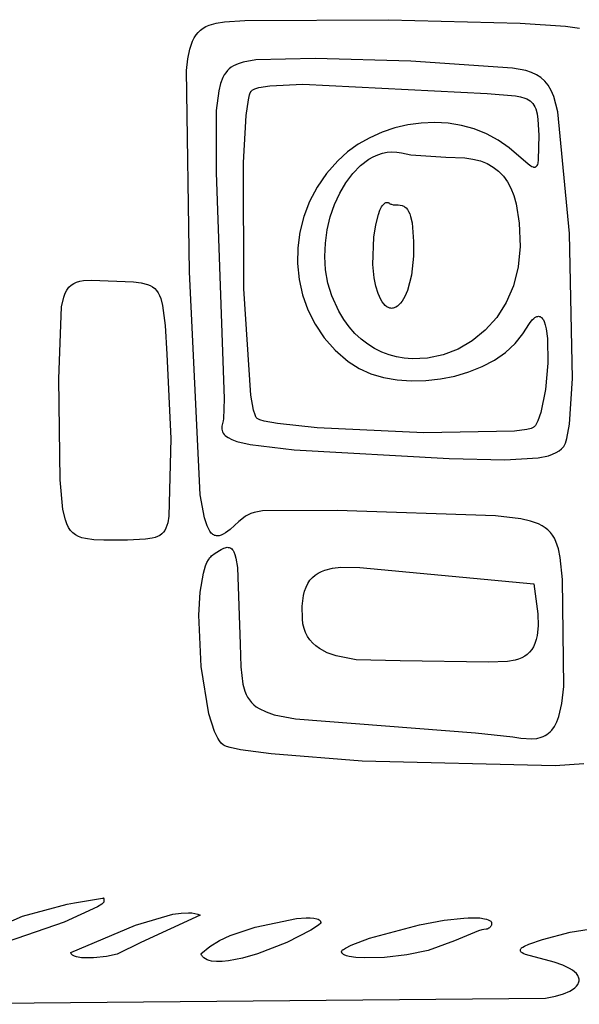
# Model space of a CAD drawing. Extents: x -74.1 to 10.8, y -36.7 to 44.6.
# Tile 141 of 199: x -23.548 to -22.764, y -11.022 to -9.644. Entities that reach past the tile are written whole.
import ezdxf

# ---------------------------------------------------------------- set-up
doc = ezdxf.new("R2010")
doc.units = 0

msp = doc.modelspace()

# ---------------------------------------------------------------- linework, layer by layer
at = {"layer": 'Layer 1', "color": 7, "linetype": 'CONTINUOUS'}
for p, q in [((-23.232393, -9.645203), (-23.031314, -9.64401)), ((-23.031314, -9.64401), (-22.846865, -9.649061)), ((-23.294676, -9.658682), (-23.29104, -9.655978)), ((-23.29104, -9.655978), (-23.287043, -9.653671)), ((-23.287043, -9.653671), (-23.28267, -9.651727)), ((-23.28267, -9.651727), (-23.272738, -9.648795)), ((-23.272738, -9.648795), (-23.261127, -9.64691)), ((-23.261127, -9.64691), (-23.232393, -9.645203)), ((-22.846865, -9.649061), (-22.783604, -9.653265)), ((-22.783604, -9.653265), (-22.763946, -9.655683)), ((-23.305904, -9.674144), (-23.303565, -9.669514)), ((-23.303565, -9.669514), (-23.300923, -9.665416)), ((-23.300923, -9.665416), (-23.297965, -9.661817)), ((-23.297965, -9.661817), (-23.294676, -9.658682)), ((-23.312534, -9.698663), (-23.309734, -9.685136)), ((-23.309734, -9.685136), (-23.305904, -9.674144)), ((-23.314419, -9.714994), (-23.312534, -9.698663)), ((-23.133984, -9.698331), (-23.217071, -9.700273)), ((-23.000301, -9.702083), (-23.133984, -9.698331)), ((-23.254364, -9.712843), (-23.256885, -9.715325)), ((-23.251638, -9.710668), (-23.254364, -9.712843)), ((-23.248704, -9.708771), (-23.251638, -9.710668)), ((-23.242185, -9.705702), (-23.248704, -9.708771)), ((-23.234768, -9.703412), (-23.242185, -9.705702)), ((-23.217071, -9.700273), (-23.234768, -9.703412)), ((-22.857754, -9.711799), (-23.000301, -9.702083)), ((-22.839193, -9.715325), (-22.857754, -9.711799)), ((-23.310241, -9.996937), (-23.314419, -9.714994)), ((-23.263275, -9.724889), (-23.266608, -9.733312)), ((-23.261335, -9.72132), (-23.263275, -9.724889)), ((-23.259207, -9.718141), (-23.261335, -9.72132)), ((-23.256885, -9.715325), (-23.259207, -9.718141)), ((-22.831347, -9.717832), (-22.839193, -9.715325)), ((-22.824369, -9.721007), (-22.831347, -9.717832)), ((-22.818191, -9.724977), (-22.824369, -9.721007)), ((-22.812746, -9.729872), (-22.818191, -9.724977)), ((-23.266608, -9.733312), (-23.269248, -9.743631)), ((-23.220557, -9.741564), (-23.218439, -9.740622)), ((-23.218439, -9.740622), (-23.212948, -9.73896)), ((-23.212948, -9.73896), (-23.197397, -9.736464)), ((-23.197397, -9.736464), (-23.151587, -9.734331)), ((-23.151587, -9.734331), (-22.893071, -9.747273)), ((-22.807969, -9.73582), (-22.812746, -9.729872)), ((-22.803792, -9.74295), (-22.807969, -9.73582)), ((-23.269248, -9.743631), (-23.272615, -9.770859)), ((-23.227656, -9.756307), (-23.2259, -9.749038)), ((-23.2259, -9.749038), (-23.224954, -9.746379)), ((-23.224954, -9.746379), (-23.223963, -9.744405)), ((-23.223963, -9.744405), (-23.223449, -9.743683)), ((-23.223449, -9.743683), (-23.222906, -9.74312)), ((-23.222906, -9.74312), (-23.222236, -9.742582)), ((-23.222236, -9.742582), (-23.220557, -9.741564)), ((-22.893071, -9.747273), (-22.853472, -9.750639)), ((-22.853472, -9.750639), (-22.846467, -9.751901)), ((-22.846467, -9.751901), (-22.840483, -9.75366)), ((-22.840483, -9.75366), (-22.837852, -9.754778)), ((-22.837852, -9.754778), (-22.83545, -9.756081)), ((-22.800148, -9.751389), (-22.803792, -9.74295)), ((-22.794195, -9.772713), (-22.800148, -9.751389)), ((-23.230628, -9.777939), (-23.227656, -9.756307)), ((-22.83545, -9.756081), (-22.833269, -9.757592)), ((-22.833269, -9.757592), (-22.8313, -9.75933)), ((-22.8313, -9.75933), (-22.829534, -9.761316)), ((-22.829534, -9.761316), (-22.827963, -9.76357)), ((-22.827963, -9.76357), (-22.826579, -9.766114)), ((-22.826579, -9.766114), (-22.825372, -9.768967)), ((-23.272615, -9.770859), (-23.272844, -9.857929)), ((-23.234475, -9.843852), (-23.230628, -9.777939)), ((-22.825372, -9.768967), (-22.823457, -9.775686)), ((-22.823457, -9.775686), (-22.82215, -9.78389)), ((-22.778204, -9.943334), (-22.794195, -9.772713)), ((-23.022661, -9.795528), (-23.040519, -9.801506)), ((-23.004247, -9.79124), (-23.022661, -9.795528)), ((-22.98549, -9.788689), (-23.004247, -9.79124)), ((-22.966603, -9.787923), (-22.98549, -9.788689)), ((-22.947798, -9.78899), (-22.966603, -9.787923)), ((-22.929288, -9.791939), (-22.947798, -9.78899)), ((-22.911287, -9.796817), (-22.929288, -9.791939)), ((-22.82215, -9.78389), (-22.821081, -9.805417)), ((-23.057609, -9.809125), (-23.073717, -9.818337)), ((-23.040519, -9.801506), (-23.057609, -9.809125)), ((-22.894005, -9.803672), (-22.911287, -9.796817)), ((-22.877657, -9.812552), (-22.894005, -9.803672)), ((-22.821081, -9.805417), (-22.821765, -9.83992)), ((-23.073717, -9.818337), (-23.088631, -9.829095)), ((-22.862455, -9.823506), (-22.877657, -9.812552)), ((-22.836079, -9.846277), (-22.862455, -9.823506)), ((-23.088631, -9.829095), (-23.102487, -9.841668)), ((-23.058948, -9.839286), (-23.052824, -9.835822)), ((-23.052824, -9.835822), (-23.046529, -9.833024)), ((-23.046529, -9.833024), (-23.040079, -9.830928)), ((-23.040079, -9.830928), (-23.033492, -9.82957)), ((-23.033492, -9.82957), (-23.026783, -9.828984)), ((-23.026783, -9.828984), (-23.019971, -9.829207)), ((-23.019971, -9.829207), (-23.016531, -9.829633)), ((-23.016531, -9.829633), (-23.013071, -9.830273)), ((-23.013071, -9.830273), (-23.00029, -9.832898)), ((-23.00029, -9.832898), (-22.951071, -9.836273)), ((-22.951071, -9.836273), (-22.924782, -9.837215)), ((-22.924782, -9.837215), (-22.913252, -9.839011)), ((-23.234247, -10.020485), (-23.234475, -9.843852)), ((-23.102487, -9.841668), (-23.118116, -9.859264)), ((-23.081393, -9.859108), (-23.070615, -9.848075)), ((-23.070615, -9.848075), (-23.058948, -9.839286)), ((-22.913252, -9.839011), (-22.902759, -9.841742)), ((-22.902759, -9.841742), (-22.893274, -9.845446)), ((-22.893274, -9.845446), (-22.884767, -9.85016)), ((-22.884767, -9.85016), (-22.877209, -9.855923)), ((-22.832196, -9.84892), (-22.836079, -9.846277)), ((-22.830535, -9.849808), (-22.832196, -9.84892)), ((-22.829048, -9.850398), (-22.830535, -9.849808)), ((-22.828367, -9.85058), (-22.829048, -9.850398)), ((-22.827726, -9.850685), (-22.828367, -9.85058)), ((-22.827123, -9.850712), (-22.827726, -9.850685)), ((-22.826558, -9.850661), (-22.827123, -9.850712)), ((-22.826029, -9.85053), (-22.826558, -9.850661)), ((-22.825536, -9.850319), (-22.826029, -9.85053)), ((-22.825076, -9.850028), (-22.825536, -9.850319)), ((-22.824649, -9.849654), (-22.825076, -9.850028)), ((-22.824254, -9.849198), (-22.824649, -9.849654)), ((-22.823888, -9.848659), (-22.824254, -9.849198)), ((-22.823552, -9.848036), (-22.823888, -9.848659)), ((-22.822962, -9.846533), (-22.823552, -9.848036)), ((-22.822474, -9.844684), (-22.822962, -9.846533)), ((-22.821765, -9.83992), (-22.822474, -9.844684)), ((-23.272844, -9.857929), (-23.261694, -10.174623)), ((-23.118116, -9.859264), (-23.131238, -9.87827)), ((-23.091149, -9.872101), (-23.081393, -9.859108)), ((-22.877209, -9.855923), (-22.870571, -9.862773)), ((-22.870571, -9.862773), (-22.864824, -9.870749)), ((-23.131238, -9.87827), (-23.141838, -9.898428)), ((-23.099748, -9.886772), (-23.091149, -9.872101)), ((-22.864824, -9.870749), (-22.859939, -9.879887)), ((-23.107055, -9.902838), (-23.099748, -9.886772)), ((-22.859939, -9.879887), (-22.855885, -9.890226)), ((-22.855885, -9.890226), (-22.852634, -9.901805)), ((-23.141838, -9.898428), (-23.149901, -9.91948)), ((-23.112935, -9.920017), (-23.107055, -9.902838)), ((-23.043405, -9.910705), (-23.041044, -9.905924)), ((-23.041044, -9.905924), (-23.039805, -9.903993)), ((-23.039805, -9.903993), (-23.038532, -9.902391)), ((-23.038532, -9.902391), (-23.037228, -9.901138)), ((-23.037228, -9.901138), (-23.036566, -9.900647)), ((-23.036566, -9.900647), (-23.035897, -9.900249)), ((-23.035897, -9.900249), (-23.035222, -9.899947)), ((-23.035222, -9.899947), (-23.034541, -9.899744)), ((-23.034541, -9.899744), (-23.033856, -9.89964)), ((-23.033856, -9.89964), (-23.033166, -9.899639)), ((-23.033166, -9.899639), (-23.032471, -9.899743)), ((-23.032471, -9.899743), (-23.031773, -9.899954)), ((-23.031773, -9.899954), (-23.031423, -9.9001)), ((-23.031423, -9.9001), (-23.031247, -9.900183)), ((-23.031247, -9.900183), (-23.031159, -9.900227)), ((-23.031159, -9.900227), (-23.031115, -9.90025)), ((-23.031071, -9.900274), (-23.030276, -9.900952)), ((-23.030276, -9.900952), (-23.029377, -9.90152)), ((-23.029377, -9.90152), (-23.02839, -9.901986)), ((-23.02839, -9.901986), (-23.027332, -9.902362)), ((-23.027332, -9.902362), (-23.025067, -9.902879)), ((-23.025067, -9.902879), (-23.022715, -9.903151)), ((-23.022715, -9.903151), (-23.018071, -9.903273)), ((-23.018071, -9.903273), (-23.015188, -9.903465)), ((-23.015188, -9.903465), (-23.012532, -9.904055)), ((-23.012532, -9.904055), (-23.011289, -9.904506)), ((-23.011289, -9.904506), (-23.0101, -9.905066)), ((-23.0101, -9.905066), (-23.008965, -9.905738)), ((-23.008965, -9.905738), (-23.007884, -9.906523)), ((-22.852634, -9.901805), (-22.848423, -9.928832)), ((-23.149901, -9.91948), (-23.155412, -9.941166)), ((-23.117254, -9.938026), (-23.112935, -9.920017)), ((-23.049301, -9.931118), (-23.045587, -9.916593)), ((-23.045587, -9.916593), (-23.043405, -9.910705)), ((-23.007884, -9.906523), (-23.006856, -9.907426)), ((-23.006856, -9.907426), (-23.004954, -9.909595)), ((-23.004954, -9.909595), (-23.003254, -9.912268)), ((-23.003254, -9.912268), (-23.001751, -9.915468)), ((-23.001751, -9.915468), (-23.000439, -9.919219)), ((-23.000439, -9.919219), (-22.998361, -9.928467)), ((-23.051966, -9.948364), (-23.049301, -9.931118)), ((-22.998361, -9.928467), (-22.996233, -9.954604)), ((-22.848423, -9.928832), (-22.847071, -9.961273)), ((-23.155412, -9.941166), (-23.158358, -9.963228)), ((-23.119876, -9.956582), (-23.117254, -9.938026)), ((-22.773662, -10.146139), (-22.778204, -9.943334)), ((-23.120667, -9.975402), (-23.119876, -9.956582)), ((-23.053253, -9.986469), (-23.051966, -9.948364)), ((-22.996233, -9.954604), (-22.99628, -9.974807)), ((-22.847071, -9.961273), (-22.849651, -9.990066)), ((-23.158358, -9.963228), (-23.158723, -9.985408)), ((-22.99628, -9.974807), (-22.999211, -10.001712)), ((-23.158723, -9.985408), (-23.156493, -10.007447)), ((-23.119493, -9.994204), (-23.120667, -9.975402)), ((-23.051431, -10.005055), (-23.053253, -9.986469)), ((-23.294952, -10.308806), (-23.310241, -9.996937)), ((-23.116218, -10.012705), (-23.119493, -9.994204)), ((-22.999211, -10.001712), (-23.004895, -10.023009)), ((-22.849651, -9.990066), (-22.856316, -10.016346)), ((-23.478933, -10.018514), (-23.475776, -10.015446)), ((-23.475776, -10.015446), (-23.472199, -10.013022)), ((-23.472199, -10.013022), (-23.468176, -10.011179)), ((-23.468176, -10.011179), (-23.463681, -10.009852)), ((-23.463681, -10.009852), (-23.45869, -10.008975)), ((-23.45869, -10.008975), (-23.447115, -10.008315)), ((-23.447115, -10.008315), (-23.388442, -10.010755)), ((-23.388442, -10.010755), (-23.377648, -10.012187)), ((-23.377648, -10.012187), (-23.368845, -10.014517)), ((-23.368845, -10.014517), (-23.365118, -10.016111)), ((-23.365118, -10.016111), (-23.361804, -10.018041)), ((-23.156493, -10.007447), (-23.151654, -10.029086)), ((-23.110707, -10.030622), (-23.116218, -10.012705)), ((-23.049066, -10.016731), (-23.051431, -10.005055)), ((-22.856316, -10.016346), (-22.866581, -10.039969)), ((-23.486135, -10.032238), (-23.484087, -10.026846)), ((-23.484087, -10.026846), (-23.481695, -10.022293)), ((-23.481695, -10.022293), (-23.478933, -10.018514)), ((-23.361804, -10.018041), (-23.358873, -10.020343)), ((-23.358873, -10.020343), (-23.356297, -10.023054)), ((-23.356297, -10.023054), (-23.354047, -10.026211)), ((-23.354047, -10.026211), (-23.352094, -10.02985)), ((-23.352094, -10.02985), (-23.35041, -10.034009)), ((-23.224347, -10.169655), (-23.234247, -10.020485)), ((-23.151654, -10.029086), (-23.14419, -10.050067)), ((-23.04589, -10.027303), (-23.049066, -10.016731)), ((-23.042232, -10.035613), (-23.04589, -10.027303)), ((-23.004895, -10.023009), (-23.00852, -10.031371)), ((-23.4893, -10.045799), (-23.486135, -10.032238)), ((-23.35041, -10.034009), (-23.347736, -10.044033)), ((-23.347736, -10.044033), (-23.344354, -10.071934)), ((-23.100964, -10.051909), (-23.110707, -10.030622)), ((-23.040254, -10.038942), (-23.042232, -10.035613)), ((-23.038192, -10.041733), (-23.040254, -10.038942)), ((-23.03606, -10.043995), (-23.038192, -10.041733)), ((-23.033869, -10.045737), (-23.03606, -10.043995)), ((-23.016841, -10.043159), (-23.019071, -10.045023)), ((-23.014658, -10.040852), (-23.016841, -10.043159)), ((-23.012536, -10.038113), (-23.014658, -10.040852)), ((-23.00852, -10.031371), (-23.012536, -10.038113)), ((-22.866581, -10.039969), (-22.879962, -10.060789)), ((-23.493262, -10.146562), (-23.4893, -10.045799)), ((-23.14419, -10.050067), (-23.134087, -10.07013)), ((-23.094121, -10.063391), (-23.100964, -10.051909)), ((-23.032756, -10.046417), (-23.033869, -10.045737)), ((-23.031633, -10.046969), (-23.032756, -10.046417)), ((-23.030502, -10.047396), (-23.031633, -10.046969)), ((-23.029363, -10.047699), (-23.030502, -10.047396)), ((-23.02822, -10.047879), (-23.029363, -10.047699)), ((-23.027073, -10.047937), (-23.02822, -10.047879)), ((-23.025924, -10.047874), (-23.027073, -10.047937)), ((-23.024774, -10.047691), (-23.025924, -10.047874)), ((-23.023625, -10.04739), (-23.024774, -10.047691)), ((-23.022479, -10.046972), (-23.023625, -10.04739)), ((-23.021337, -10.046437), (-23.022479, -10.046972)), ((-23.019071, -10.045023), (-23.021337, -10.046437)), ((-23.134087, -10.07013), (-23.121331, -10.089018)), ((-23.086602, -10.073738), (-23.094121, -10.063391)), ((-22.879962, -10.060789), (-22.895974, -10.078662)), ((-22.843311, -10.083588), (-22.834207, -10.069116)), ((-22.834207, -10.069116), (-22.830076, -10.064114)), ((-22.830076, -10.064114), (-22.828158, -10.062286)), ((-22.828158, -10.062286), (-22.826336, -10.060885)), ((-22.826336, -10.060885), (-22.824608, -10.059899)), ((-22.824608, -10.059899), (-22.82378, -10.059556)), ((-22.82378, -10.059556), (-22.822974, -10.059312)), ((-22.822974, -10.059312), (-22.822192, -10.059163)), ((-22.822192, -10.059163), (-22.821433, -10.059109)), ((-22.821433, -10.059109), (-22.820696, -10.059148)), ((-22.820696, -10.059148), (-22.819982, -10.059277)), ((-22.819982, -10.059277), (-22.81929, -10.059495)), ((-22.81929, -10.059495), (-22.81862, -10.0598)), ((-22.81862, -10.0598), (-22.817972, -10.06019)), ((-22.817972, -10.06019), (-22.817346, -10.060663)), ((-22.817346, -10.060663), (-22.816742, -10.061218)), ((-22.816742, -10.061218), (-22.815598, -10.062566)), ((-22.815598, -10.062566), (-22.814538, -10.064217)), ((-22.814538, -10.064217), (-22.813562, -10.066158)), ((-22.813562, -10.066158), (-22.811853, -10.070851)), ((-22.811853, -10.070851), (-22.810461, -10.076525)), ((-23.344354, -10.071934), (-23.342071, -10.112273)), ((-23.078468, -10.082967), (-23.086602, -10.073738)), ((-23.069779, -10.091096), (-23.078468, -10.082967)), ((-22.895974, -10.078662), (-22.914132, -10.093443)), ((-22.854175, -10.097319), (-22.843311, -10.083588)), ((-22.810461, -10.076525), (-22.808581, -10.090354)), ((-23.121331, -10.089018), (-23.105906, -10.106472)), ((-23.060597, -10.098145), (-23.069779, -10.091096)), ((-23.050982, -10.10413), (-23.060597, -10.098145)), ((-22.914132, -10.093443), (-22.933951, -10.104987)), ((-22.86753, -10.109561), (-22.854175, -10.097319)), ((-22.808581, -10.090354), (-22.808139, -10.124652)), ((-23.342071, -10.112273), (-23.336456, -10.229959)), ((-23.105906, -10.106472), (-23.087799, -10.122233)), ((-23.040993, -10.10907), (-23.050982, -10.10413)), ((-23.030693, -10.112984), (-23.040993, -10.10907)), ((-23.020142, -10.115888), (-23.030693, -10.112984)), ((-22.933951, -10.104987), (-22.954946, -10.113148)), ((-22.883004, -10.120265), (-22.86753, -10.109561)), ((-23.087799, -10.122233), (-23.072639, -10.132216)), ((-23.009399, -10.117803), (-23.020142, -10.115888)), ((-22.998527, -10.118744), (-23.009399, -10.117803)), ((-22.976633, -10.117783), (-22.998527, -10.118744)), ((-22.954946, -10.113148), (-22.976633, -10.117783)), ((-22.900227, -10.129385), (-22.883004, -10.120265)), ((-22.808139, -10.124652), (-22.811532, -10.16156)), ((-23.072639, -10.132216), (-23.05639, -10.139521)), ((-23.05639, -10.139521), (-23.038547, -10.144809)), ((-22.938431, -10.142676), (-22.918826, -10.136871)), ((-22.918826, -10.136871), (-22.900227, -10.129385)), ((-23.491113, -10.288067), (-23.493262, -10.146562)), ((-23.038547, -10.144809), (-23.019483, -10.148129)), ((-23.019483, -10.148129), (-22.999568, -10.149527)), ((-22.999568, -10.149527), (-22.979173, -10.149052)), ((-22.979173, -10.149052), (-22.958671, -10.146753)), ((-22.958671, -10.146753), (-22.938431, -10.142676)), ((-22.777902, -10.209917), (-22.773662, -10.146139)), ((-22.811532, -10.16156), (-22.818062, -10.193587)), ((-23.261694, -10.174623), (-23.262408, -10.202327)), ((-23.220486, -10.190392), (-23.224347, -10.169655)), ((-23.218359, -10.197153), (-23.220486, -10.190392)), ((-22.818062, -10.193587), (-22.822283, -10.205428)), ((-23.262805, -10.20533), (-23.264626, -10.212879)), ((-23.262408, -10.202327), (-23.262805, -10.20533)), ((-23.217247, -10.199542), (-23.218359, -10.197153)), ((-23.216679, -10.200478), (-23.217247, -10.199542)), ((-23.216104, -10.201237), (-23.216679, -10.200478)), ((-23.215857, -10.201484), (-23.216104, -10.201237)), ((-23.215264, -10.201956), (-23.215857, -10.201484)), ((-23.213628, -10.202891), (-23.215264, -10.201956)), ((-23.21141, -10.203814), (-23.213628, -10.202891)), ((-23.205314, -10.205619), (-23.21141, -10.203814)), ((-23.187095, -10.209047), (-23.205314, -10.205619)), ((-23.131393, -10.215007), (-23.187095, -10.209047)), ((-22.822283, -10.205428), (-22.824595, -10.209896)), ((-23.264626, -10.212879), (-23.264761, -10.214999)), ((-23.264761, -10.214999), (-23.26466, -10.217025)), ((-23.26466, -10.217025), (-23.264309, -10.21896)), ((-23.264309, -10.21896), (-23.263693, -10.220808)), ((-23.263693, -10.220808), (-23.262798, -10.222574)), ((-23.262798, -10.222574), (-23.261608, -10.224259)), ((-22.981777, -10.222002), (-23.131393, -10.215007)), ((-22.855181, -10.21987), (-22.981777, -10.222002)), ((-22.837532, -10.217551), (-22.855181, -10.21987)), ((-22.83176, -10.216091), (-22.837532, -10.217551)), ((-22.829714, -10.215283), (-22.83176, -10.216091)), ((-22.82891, -10.214859), (-22.829714, -10.215283)), ((-22.828256, -10.214422), (-22.82891, -10.214859)), ((-22.827651, -10.213887), (-22.828256, -10.214422)), ((-22.827026, -10.21324), (-22.827651, -10.213887)), ((-22.825796, -10.211716), (-22.827026, -10.21324)), ((-22.824595, -10.209896), (-22.825796, -10.211716)), ((-22.781541, -10.229981), (-22.777902, -10.209917)), ((-23.336456, -10.229959), (-23.338853, -10.338523)), ((-23.261608, -10.224259), (-23.26011, -10.225869)), ((-23.26011, -10.225869), (-23.258288, -10.227405)), ((-23.258288, -10.227405), (-23.256128, -10.228873)), ((-23.256128, -10.228873), (-23.250737, -10.231616)), ((-23.250737, -10.231616), (-23.243818, -10.234125)), ((-23.243818, -10.234125), (-23.224934, -10.238556)), ((-22.784908, -10.23929), (-22.783725, -10.236755)), ((-22.783725, -10.236755), (-22.781541, -10.229981)), ((-23.224934, -10.238556), (-23.163704, -10.24587)), ((-23.163704, -10.24587), (-22.946683, -10.25826)), ((-22.801613, -10.252123), (-22.796802, -10.249832)), ((-22.796802, -10.249832), (-22.792698, -10.247232)), ((-22.792698, -10.247232), (-22.789142, -10.244316)), ((-22.789142, -10.244316), (-22.786149, -10.241242)), ((-22.786149, -10.241242), (-22.784908, -10.23929)), ((-22.946683, -10.25826), (-22.868449, -10.259888)), ((-22.868449, -10.259888), (-22.82188, -10.257184)), ((-22.82188, -10.257184), (-22.80729, -10.254108)), ((-22.80729, -10.254108), (-22.801613, -10.252123)), ((-23.487278, -10.329485), (-23.491113, -10.288067)), ((-23.289052, -10.341206), (-23.294952, -10.308806)), ((-23.483942, -10.343764), (-23.487278, -10.329485)), ((-23.207786, -10.331466), (-23.219463, -10.333576)), ((-23.103349, -10.330991), (-23.207786, -10.331466)), ((-22.881609, -10.338311), (-23.103349, -10.330991)), ((-23.481821, -10.349523), (-23.483942, -10.343764)), ((-23.338853, -10.338523), (-23.340488, -10.34801)), ((-23.28557, -10.352036), (-23.289052, -10.341206)), ((-23.240877, -10.346193), (-23.252972, -10.357215)), ((-23.234695, -10.340845), (-23.240877, -10.346193)), ((-23.231492, -10.338617), (-23.234695, -10.340845)), ((-23.227995, -10.336671), (-23.231492, -10.338617)), ((-23.22404, -10.334994), (-23.227995, -10.336671)), ((-23.219463, -10.333576), (-23.22404, -10.334994)), ((-22.846174, -10.342421), (-22.881609, -10.338311)), ((-22.832512, -10.345579), (-22.846174, -10.342421)), ((-22.821228, -10.349692), (-22.832512, -10.345579)), ((-23.479362, -10.35445), (-23.481821, -10.349523)), ((-23.476536, -10.358608), (-23.479362, -10.35445)), ((-23.473316, -10.362063), (-23.476536, -10.358608)), ((-23.3447, -10.35862), (-23.346685, -10.361306)), ((-23.343025, -10.355528), (-23.3447, -10.35862)), ((-23.34163, -10.352001), (-23.343025, -10.355528)), ((-23.340488, -10.34801), (-23.34163, -10.352001)), ((-23.283678, -10.356224), (-23.28557, -10.352036)), ((-23.28168, -10.35964), (-23.283678, -10.356224)), ((-23.279569, -10.362316), (-23.28168, -10.35964)), ((-23.252972, -10.357215), (-23.259662, -10.362171)), ((-22.816402, -10.352158), (-22.821228, -10.349692)), ((-22.812081, -10.354924), (-22.816402, -10.352158)), ((-22.808232, -10.358011), (-22.812081, -10.354924)), ((-22.804827, -10.361439), (-22.808232, -10.358011)), ((-23.469673, -10.364881), (-23.473316, -10.362063)), ((-23.46558, -10.367126), (-23.469673, -10.364881)), ((-23.461009, -10.368863), (-23.46558, -10.367126)), ((-23.455931, -10.370157), (-23.461009, -10.368863)), ((-23.444147, -10.371678), (-23.455931, -10.370157)), ((-23.430003, -10.37221), (-23.444147, -10.371678)), ((-23.396876, -10.372223), (-23.430003, -10.37221)), ((-23.371567, -10.371137), (-23.396876, -10.372223)), ((-23.362217, -10.369644), (-23.371567, -10.371137)), ((-23.358269, -10.36856), (-23.362217, -10.369644)), ((-23.354771, -10.367213), (-23.358269, -10.36856)), ((-23.351692, -10.365574), (-23.354771, -10.367213)), ((-23.349006, -10.363615), (-23.351692, -10.365574)), ((-23.346685, -10.361306), (-23.349006, -10.363615)), ((-23.27847, -10.363387), (-23.279569, -10.362316)), ((-23.277341, -10.364286), (-23.27847, -10.363387)), ((-23.276182, -10.365017), (-23.277341, -10.364286)), ((-23.274992, -10.365583), (-23.276182, -10.365017)), ((-23.273769, -10.365989), (-23.274992, -10.365583)), ((-23.272515, -10.36624), (-23.273769, -10.365989)), ((-23.271227, -10.366339), (-23.272515, -10.36624)), ((-23.269906, -10.36629), (-23.271227, -10.366339)), ((-23.26855, -10.366098), (-23.269906, -10.36629)), ((-23.265734, -10.365302), (-23.26855, -10.366098)), ((-23.262773, -10.363982), (-23.265734, -10.365302)), ((-23.259662, -10.362171), (-23.262773, -10.363982)), ((-22.801835, -10.365229), (-22.804827, -10.361439)), ((-22.799225, -10.369401), (-22.801835, -10.365229)), ((-22.796966, -10.373976), (-22.799225, -10.369401)), ((-22.793385, -10.384418), (-22.796966, -10.373976)), ((-23.274218, -10.390671), (-23.265655, -10.385201)), ((-23.265655, -10.385201), (-23.261997, -10.383496)), ((-23.261997, -10.383496), (-23.260312, -10.38292)), ((-23.260312, -10.38292), (-23.258721, -10.382536)), ((-23.258721, -10.382536), (-23.257218, -10.382349)), ((-23.257218, -10.382349), (-23.255803, -10.382363)), ((-23.255803, -10.382363), (-23.254471, -10.382586)), ((-23.254471, -10.382586), (-23.253219, -10.383022)), ((-23.253219, -10.383022), (-23.252045, -10.383676)), ((-23.252045, -10.383676), (-23.250945, -10.384555)), ((-23.250945, -10.384555), (-23.249916, -10.385662)), ((-23.249916, -10.385662), (-23.248956, -10.387005)), ((-23.248956, -10.387005), (-23.248061, -10.388587)), ((-23.248061, -10.388587), (-23.246454, -10.392494)), ((-22.790847, -10.396717), (-22.793385, -10.384418)), ((-23.285668, -10.403688), (-23.283674, -10.399916)), ((-23.283674, -10.399916), (-23.281507, -10.396792)), ((-23.281507, -10.396792), (-23.280358, -10.395485)), ((-23.280358, -10.395485), (-23.279165, -10.394353)), ((-23.279165, -10.394353), (-23.274218, -10.390671)), ((-23.246454, -10.392494), (-23.245072, -10.397427)), ((-23.245072, -10.397427), (-23.242883, -10.41054)), ((-22.787932, -10.427545), (-22.790847, -10.396717)), ((-23.290636, -10.418521), (-23.287491, -10.408071)), ((-23.287491, -10.408071), (-23.285668, -10.403688)), ((-23.242883, -10.41054), (-23.239136, -10.517652)), ((-23.129968, -10.418383), (-23.125423, -10.416022)), ((-23.125423, -10.416022), (-23.120541, -10.414098)), ((-23.120541, -10.414098), (-23.109846, -10.411443)), ((-23.109846, -10.411443), (-23.09804, -10.410167)), ((-23.09804, -10.410167), (-23.07173, -10.410751)), ((-23.07173, -10.410751), (-22.828071, -10.433273)), ((-23.294989, -10.445122), (-23.290636, -10.418521)), ((-23.144384, -10.432844), (-23.141384, -10.428414)), ((-23.141384, -10.428414), (-23.137968, -10.424548)), ((-23.137968, -10.424548), (-23.134156, -10.421215)), ((-23.134156, -10.421215), (-23.129968, -10.418383)), ((-22.786018, -10.577186), (-22.787932, -10.427545)), ((-23.150689, -10.44983), (-23.149056, -10.443521)), ((-23.149056, -10.443521), (-23.146947, -10.437869)), ((-23.146947, -10.437869), (-23.144384, -10.432844)), ((-22.828071, -10.433273), (-22.822427, -10.475606)), ((-23.296889, -10.477349), (-23.294989, -10.445122)), ((-23.152449, -10.464548), (-23.150689, -10.44983)), ((-23.152071, -10.482273), (-23.152449, -10.464548)), ((-23.29396, -10.549203), (-23.296889, -10.477349)), ((-23.151248, -10.489297), (-23.152071, -10.482273)), ((-22.822427, -10.475606), (-22.822099, -10.49205)), ((-23.14974, -10.495757), (-23.151248, -10.489297)), ((-23.147582, -10.501676), (-23.14974, -10.495757)), ((-22.822099, -10.49205), (-22.823415, -10.50568)), ((-23.14481, -10.507078), (-23.147582, -10.501676)), ((-23.141459, -10.511985), (-23.14481, -10.507078)), ((-23.137565, -10.516419), (-23.141459, -10.511985)), ((-22.824685, -10.511516), (-22.82636, -10.516743)), ((-22.823415, -10.50568), (-22.824685, -10.511516)), ((-23.239136, -10.517652), (-23.238444, -10.549375)), ((-23.133164, -10.520403), (-23.137565, -10.516419)), ((-23.12829, -10.523961), (-23.133164, -10.520403)), ((-23.117269, -10.529886), (-23.12829, -10.523961)), ((-22.830919, -10.525488), (-22.833799, -10.52907)), ((-22.828439, -10.52139), (-22.830919, -10.525488)), ((-22.82636, -10.516743), (-22.828439, -10.52139)), ((-23.104786, -10.534375), (-23.117269, -10.529886)), ((-23.076571, -10.539773), (-23.104786, -10.534375)), ((-23.015103, -10.541336), (-23.076571, -10.539773)), ((-22.849283, -10.538848), (-22.854135, -10.540311)), ((-22.844821, -10.537023), (-22.849283, -10.538848)), ((-22.840752, -10.534806), (-22.844821, -10.537023)), ((-22.837078, -10.532166), (-22.840752, -10.534806)), ((-22.833799, -10.52907), (-22.837078, -10.532166)), ((-23.283107, -10.615127), (-23.29396, -10.549203)), ((-23.238444, -10.549375), (-23.235466, -10.573863)), ((-22.891353, -10.543242), (-23.015103, -10.541336)), ((-22.865005, -10.542277), (-22.891353, -10.543242)), ((-22.854135, -10.540311), (-22.865005, -10.542277)), ((-23.235466, -10.573863), (-23.232641, -10.583731)), ((-22.788668, -10.600808), (-22.786018, -10.577186)), ((-23.232641, -10.583731), (-23.23081, -10.58813)), ((-23.23081, -10.58813), (-23.228669, -10.592196)), ((-23.228669, -10.592196), (-23.226192, -10.595944)), ((-23.226192, -10.595944), (-23.223358, -10.599392)), ((-23.223358, -10.599392), (-23.220141, -10.602557)), ((-23.220141, -10.602557), (-23.216517, -10.605455)), ((-23.216517, -10.605455), (-23.212463, -10.608104)), ((-23.212463, -10.608104), (-23.202967, -10.612721)), ((-22.792951, -10.6193), (-22.788668, -10.600808)), ((-23.275101, -10.63994), (-23.283107, -10.615127)), ((-23.202967, -10.612721), (-23.191462, -10.616543)), ((-23.191462, -10.616543), (-23.161657, -10.622341)), ((-23.161657, -10.622341), (-22.909777, -10.642147)), ((-22.795769, -10.626753), (-22.792951, -10.6193)), ((-22.802889, -10.638338), (-22.799073, -10.633082)), ((-22.799073, -10.633082), (-22.795769, -10.626753)), ((-23.270522, -10.649273), (-23.275101, -10.63994)), ((-23.268098, -10.653041), (-23.270522, -10.649273)), ((-22.909777, -10.642147), (-22.857449, -10.647736)), ((-22.857449, -10.647736), (-22.84611, -10.649535)), ((-22.84611, -10.649535), (-22.830554, -10.650381)), ((-22.830554, -10.650381), (-22.82379, -10.649695)), ((-22.82379, -10.649695), (-22.817667, -10.648201)), ((-22.817667, -10.648201), (-22.814839, -10.647134)), ((-22.814839, -10.647134), (-22.812161, -10.645845)), ((-22.812161, -10.645845), (-22.80963, -10.644328)), ((-22.80963, -10.644328), (-22.807243, -10.642575)), ((-22.807243, -10.642575), (-22.804997, -10.640581)), ((-22.804997, -10.640581), (-22.802889, -10.638338)), ((-23.265586, -10.656162), (-23.268098, -10.653041)), ((-23.262989, -10.658597), (-23.265586, -10.656162)), ((-23.261677, -10.659508), (-23.262989, -10.658597)), ((-23.258199, -10.661033), (-23.261677, -10.659508)), ((-23.25319, -10.662557), (-23.258199, -10.661033)), ((-23.23891, -10.665587), (-23.25319, -10.662557)), ((-23.1956, -10.67146), (-23.23891, -10.665587)), ((-23.068344, -10.681559), (-23.1956, -10.67146)), ((-22.798248, -10.687947), (-23.068344, -10.681559)), ((-22.758094, -10.685164), (-22.798248, -10.687947)), ((-23.543722, -10.898517), (-23.481419, -10.8816)), ((-23.481419, -10.8816), (-23.471198, -10.879948)), ((-23.471198, -10.879948), (-23.44301, -10.875073)), ((-23.44301, -10.875073), (-23.434539, -10.873698)), ((-23.433082, -10.881683), (-23.439041, -10.885411)), ((-23.434539, -10.873698), (-23.432078, -10.873357)), ((-23.431248, -10.880169), (-23.433082, -10.881683)), ((-23.432078, -10.873357), (-23.431338, -10.873285)), ((-23.431338, -10.873285), (-23.431096, -10.873274)), ((-23.430641, -10.879509), (-23.431248, -10.880169)), ((-23.431071, -10.873273), (-23.430954, -10.873057)), ((-23.430954, -10.873057), (-23.430845, -10.872899)), ((-23.430845, -10.872899), (-23.430795, -10.87284)), ((-23.430795, -10.87284), (-23.430746, -10.872795)), ((-23.430746, -10.872795), (-23.4307, -10.872763)), ((-23.430418, -10.879204), (-23.430641, -10.879509)), ((-23.430483, -10.8728), (-23.43045, -10.872843)), ((-23.43045, -10.872843), (-23.430419, -10.872896)), ((-23.430419, -10.872896), (-23.430362, -10.873031)), ((-23.430249, -10.878916), (-23.430418, -10.879204)), ((-23.430362, -10.873031), (-23.430311, -10.873203)), ((-23.430311, -10.873203), (-23.430228, -10.873646)), ((-23.430136, -10.878645), (-23.430249, -10.878916)), ((-23.430228, -10.873646), (-23.430124, -10.874843)), ((-23.4301, -10.878517), (-23.430136, -10.878645)), ((-23.430124, -10.874843), (-23.430071, -10.878273)), ((-23.430079, -10.878393), (-23.4301, -10.878517)), ((-23.430071, -10.878273), (-23.430079, -10.878393)), ((-23.439041, -10.885411), (-23.485699, -10.906702)), ((-23.385897, -10.911199), (-23.333425, -10.895698)), ((-23.295071, -10.897273), (-23.37804, -10.935383)), ((-23.333425, -10.895698), (-23.321974, -10.894067)), ((-23.321974, -10.894067), (-23.311621, -10.893674)), ((-23.311621, -10.893674), (-23.306923, -10.893993)), ((-23.306923, -10.893993), (-23.302581, -10.894686)), ((-23.302581, -10.894686), (-23.298622, -10.895772)), ((-23.298622, -10.895772), (-23.295071, -10.897273)), ((-23.485699, -10.906702), (-23.600811, -10.9464)), ((-23.59787, -10.92167), (-23.543722, -10.898517)), ((-23.476068, -10.949272), (-23.385897, -10.911199)), ((-23.218214, -10.914041), (-23.160115, -10.901926)), ((-23.160115, -10.901926), (-23.146769, -10.900761)), ((-23.146769, -10.900761), (-23.140982, -10.900739)), ((-23.140982, -10.900739), (-23.135958, -10.901158)), ((-23.129477, -10.911195), (-23.140259, -10.91829)), ((-23.135958, -10.901158), (-23.131826, -10.90207)), ((-23.131826, -10.90207), (-23.130135, -10.902727)), ((-23.130135, -10.902727), (-23.128715, -10.903526)), ((-23.126071, -10.908273), (-23.129477, -10.911195)), ((-23.128715, -10.903526), (-23.128112, -10.903981)), ((-23.128112, -10.903981), (-23.127583, -10.904474)), ((-23.127583, -10.904474), (-23.127129, -10.905006)), ((-23.127129, -10.905006), (-23.126754, -10.905577)), ((-23.126754, -10.905577), (-23.126458, -10.906188)), ((-23.126458, -10.906188), (-23.126245, -10.906841)), ((-23.126245, -10.906841), (-23.126115, -10.907536)), ((-23.126115, -10.907536), (-23.126071, -10.908273)), ((-23.057928, -10.929425), (-22.988107, -10.910776)), ((-22.988107, -10.910776), (-22.953631, -10.904234)), ((-22.953631, -10.904234), (-22.925944, -10.901317)), ((-22.925944, -10.901317), (-22.91981, -10.900977)), ((-22.91981, -10.900977), (-22.903557, -10.901006)), ((-22.903557, -10.901006), (-22.896918, -10.90198)), ((-22.896918, -10.90198), (-22.894121, -10.902686)), ((-22.894121, -10.902686), (-22.891729, -10.903531)), ((-22.891729, -10.903531), (-22.889786, -10.904509)), ((-22.889786, -10.904509), (-22.888995, -10.905047)), ((-22.888995, -10.905047), (-22.888333, -10.905615)), ((-22.887857, -10.911998), (-22.888445, -10.91302)), ((-22.888333, -10.905615), (-22.887804, -10.906214)), ((-22.887426, -10.910866), (-22.887857, -10.911998)), ((-22.887804, -10.906214), (-22.887592, -10.906525)), ((-22.887592, -10.906525), (-22.887414, -10.906842)), ((-22.887162, -10.909625), (-22.887426, -10.910866)), ((-22.887414, -10.906842), (-22.887273, -10.907168)), ((-22.887273, -10.907168), (-22.887169, -10.9075)), ((-22.887169, -10.9075), (-22.887102, -10.907839)), ((-22.887071, -10.908273), (-22.887162, -10.909625)), ((-22.887102, -10.907839), (-22.887071, -10.908273)), ((-22.776946, -10.920872), (-22.690253, -10.90726)), ((-23.267935, -10.932541), (-23.25336, -10.925448)), ((-23.25336, -10.925448), (-23.218214, -10.914041)), ((-23.140259, -10.91829), (-23.173653, -10.935163)), ((-22.905587, -10.918977), (-22.938898, -10.932873)), ((-22.900887, -10.917528), (-22.905587, -10.918977)), ((-22.897783, -10.917238), (-22.900887, -10.917528)), ((-22.894796, -10.916843), (-22.897783, -10.917238)), ((-22.893444, -10.91648), (-22.894796, -10.916843)), ((-22.892198, -10.916008), (-22.893444, -10.91648)), ((-22.891067, -10.915426), (-22.892198, -10.916008)), ((-22.890058, -10.914733), (-22.891067, -10.915426)), ((-22.889181, -10.913931), (-22.890058, -10.914733)), ((-22.888445, -10.91302), (-22.889181, -10.913931)), ((-22.81588, -10.931207), (-22.776946, -10.920872)), ((-23.37804, -10.935383), (-23.411239, -10.95157)), ((-23.281594, -10.94109), (-23.267935, -10.932541)), ((-23.173653, -10.935163), (-23.215108, -10.951198)), ((-23.091857, -10.943054), (-23.083522, -10.938877)), ((-23.083522, -10.938877), (-23.057928, -10.929425)), ((-22.938898, -10.932873), (-22.975768, -10.94655)), ((-22.841097, -10.940377), (-22.834942, -10.937556)), ((-22.834942, -10.937556), (-22.81588, -10.931207)), ((-23.476065, -10.949355), (-23.47607, -10.949294)), ((-23.476037, -10.949598), (-23.476065, -10.949355)), ((-23.475947, -10.950069), (-23.476037, -10.949598)), ((-23.475811, -10.950522), (-23.475947, -10.950069)), ((-23.47563, -10.950958), (-23.475811, -10.950522)), ((-23.475404, -10.951377), (-23.47563, -10.950958)), ((-23.475136, -10.951779), (-23.475404, -10.951377)), ((-23.474826, -10.952163), (-23.475136, -10.951779)), ((-23.474083, -10.952883), (-23.474826, -10.952163)), ((-23.473185, -10.953539), (-23.474083, -10.952883)), ((-23.411239, -10.95157), (-23.426212, -10.954752)), ((-23.294071, -10.951273), (-23.281594, -10.94109)), ((-23.294027, -10.951376), (-23.29406, -10.951299)), ((-23.29389, -10.951679), (-23.294027, -10.951376)), ((-23.293282, -10.952846), (-23.29389, -10.951679)), ((-23.292579, -10.953936), (-23.293282, -10.952846)), ((-23.215108, -10.951198), (-23.235967, -10.957246)), ((-23.09707, -10.948367), (-23.097068, -10.948167)), ((-23.097026, -10.948827), (-23.09707, -10.948367)), ((-23.097068, -10.948167), (-23.097048, -10.947988)), ((-23.097048, -10.947988), (-23.09701, -10.947805)), ((-23.096921, -10.949273), (-23.097026, -10.948827)), ((-23.09701, -10.947805), (-23.096879, -10.947431)), ((-23.096755, -10.949706), (-23.096921, -10.949273)), ((-23.096879, -10.947431), (-23.096677, -10.947044)), ((-23.096529, -10.950127), (-23.096755, -10.949706)), ((-23.096677, -10.947044), (-23.096405, -10.946644)), ((-23.096244, -10.950534), (-23.096529, -10.950127)), ((-23.096405, -10.946644), (-23.095656, -10.945811)), ((-23.095902, -10.950929), (-23.096244, -10.950534)), ((-23.095503, -10.95131), (-23.095902, -10.950929)), ((-23.095656, -10.945811), (-23.094642, -10.944933)), ((-23.094538, -10.952036), (-23.095503, -10.95131)), ((-23.094642, -10.944933), (-23.091857, -10.943054)), ((-23.093359, -10.95271), (-23.094538, -10.952036)), ((-23.090389, -10.953908), (-23.093359, -10.95271)), ((-23.005825, -10.952601), (-23.037071, -10.956148)), ((-22.975768, -10.94655), (-23.005825, -10.952601)), ((-22.846824, -10.94612), (-22.846798, -10.945818)), ((-22.846815, -10.946422), (-22.846824, -10.94612)), ((-22.846772, -10.946722), (-22.846815, -10.946422)), ((-22.846798, -10.945818), (-22.846739, -10.945514)), ((-22.846695, -10.94702), (-22.846772, -10.946722)), ((-22.846739, -10.945514), (-22.846644, -10.945208)), ((-22.846584, -10.947318), (-22.846695, -10.94702)), ((-22.846644, -10.945208), (-22.846516, -10.9449)), ((-22.846439, -10.947614), (-22.846584, -10.947318)), ((-22.846516, -10.9449), (-22.846156, -10.94428)), ((-22.846047, -10.948203), (-22.846439, -10.947614)), ((-22.846156, -10.94428), (-22.845659, -10.943652)), ((-22.845519, -10.948789), (-22.846047, -10.948203)), ((-22.845659, -10.943652), (-22.845023, -10.943016)), ((-22.844855, -10.949372), (-22.845519, -10.948789)), ((-22.845023, -10.943016), (-22.843337, -10.941717)), ((-22.844055, -10.949953), (-22.844855, -10.949372)), ((-22.842052, -10.95111), (-22.844055, -10.949953)), ((-22.843337, -10.941717), (-22.841097, -10.940377)), ((-22.83951, -10.952266), (-22.842052, -10.95111)), ((-22.799396, -10.962782), (-22.83951, -10.952266)), ((-23.472139, -10.954132), (-23.473185, -10.953539)), ((-23.470954, -10.954664), (-23.472139, -10.954132)), ((-23.468199, -10.955554), (-23.470954, -10.954664)), ((-23.461377, -10.956686), (-23.468199, -10.955554)), ((-23.444321, -10.956773), (-23.461377, -10.956686)), ((-23.426212, -10.954752), (-23.444321, -10.956773)), ((-23.291783, -10.954953), (-23.292579, -10.953936)), ((-23.289922, -10.956767), (-23.291783, -10.954953)), ((-23.287716, -10.958299), (-23.289922, -10.956767)), ((-23.285185, -10.95956), (-23.287716, -10.958299)), ((-23.282346, -10.960558), (-23.285185, -10.95956)), ((-23.279217, -10.961306), (-23.282346, -10.960558)), ((-23.272162, -10.962089), (-23.279217, -10.961306)), ((-23.264165, -10.961992), (-23.272162, -10.962089)), ((-23.255371, -10.961097), (-23.264165, -10.961992)), ((-23.235967, -10.957246), (-23.255371, -10.961097)), ((-23.086656, -10.954907), (-23.090389, -10.953908)), ((-23.077161, -10.956324), (-23.086656, -10.954907)), ((-23.065389, -10.956986), (-23.077161, -10.956324)), ((-23.037071, -10.956148), (-23.065389, -10.956986)), ((-22.787277, -10.966941), (-22.799396, -10.962782)), ((-22.777775, -10.971522), (-22.787277, -10.966941)), ((-22.773994, -10.973932), (-22.777775, -10.971522)), ((-22.770854, -10.976403), (-22.773994, -10.973932)), ((-22.768351, -10.97892), (-22.770854, -10.976403)), ((-22.76648, -10.981466), (-22.768351, -10.97892)), ((-22.768298, -10.996538), (-22.766464, -10.994125)), ((-22.76578, -10.982746), (-22.76648, -10.981466)), ((-22.766464, -10.994125), (-22.765774, -10.992896)), ((-22.765237, -10.984028), (-22.76578, -10.982746)), ((-22.765774, -10.992896), (-22.765236, -10.991653)), ((-22.76485, -10.985309), (-22.765237, -10.984028)), ((-22.765236, -10.991653), (-22.764852, -10.990399)), ((-22.764852, -10.990399), (-22.76462, -10.989136)), ((-22.764619, -10.986589), (-22.76485, -10.985309)), ((-22.76462, -10.989136), (-22.764542, -10.987866)), ((-22.764542, -10.987866), (-22.764619, -10.986589)), ((-22.797766, -11.010485), (-22.78642, -11.007175)), ((-22.78642, -11.007175), (-22.777398, -11.003265)), ((-22.777398, -11.003265), (-22.77377, -11.001122)), ((-22.77377, -11.001122), (-22.770735, -10.998875)), ((-22.770735, -10.998875), (-22.768298, -10.996538)), ((-23.773917, -11.021813), (-22.811402, -11.013074)), ((-22.811402, -11.013074), (-22.797766, -11.010485))]:
    msp.add_line(p, q, dxfattribs=at)

doc.saveas('drawing.dxf')
